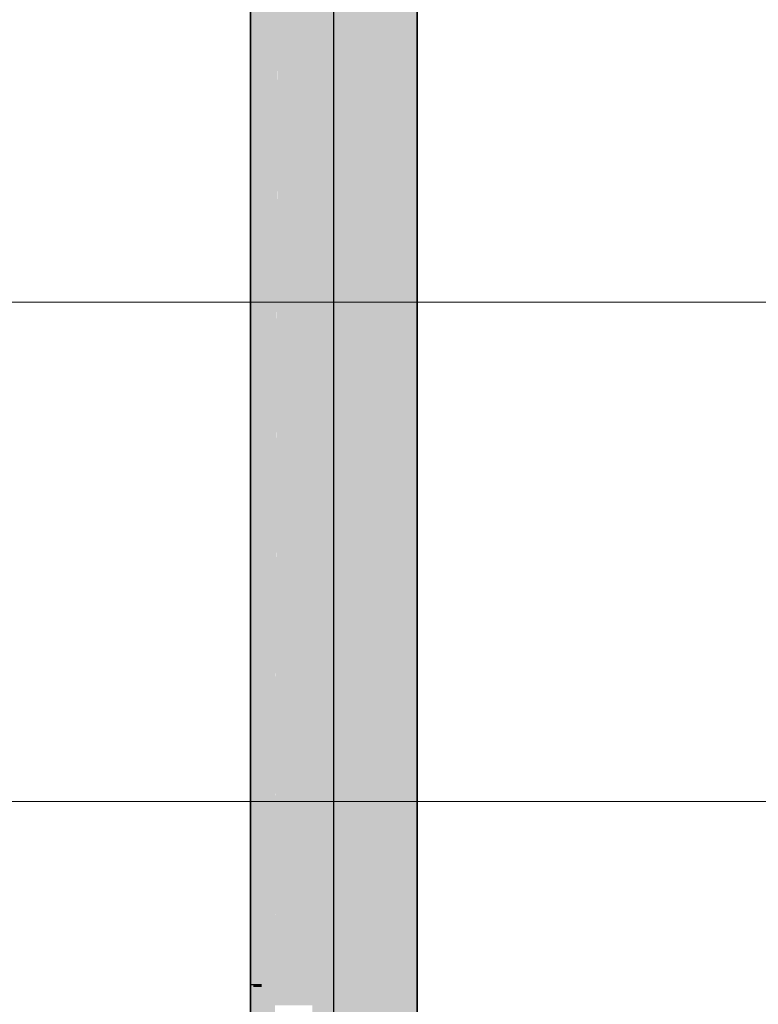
# Model space of a CAD drawing. Extents: x -350 to 540, y -53 to 541.
# Tile 85 of 256: x -216 to -207, y 137 to 149. Entities that reach past the tile are written whole.
import ezdxf
from ezdxf.lldxf.tags import DXFTag

# ---------------------------------------------------------------- set-up
doc = ezdxf.new("R2010")
doc.units = 0
doc.layers.get('0').update_dxf_attribs({"lineweight": 35})
doc.layers.add('5_OG-SCHRAFF-FILL', color=7, linetype='Continuous', lineweight=25)
doc.layers.add('L_Abluft', color=7, linetype='Continuous', lineweight=35, true_color=0xf7d209)
doc.layers.add('L_Abluft-Shading', color=7, linetype='Continuous', lineweight=35, true_color=0xf7d209)
tags = doc.linetypes.add('STRICHPUNKT2', pattern=[12.7, 6.35, -3.175, 0, -3.175]).pattern_tags.tags
tags[10:11] = [DXFTag(74, 4), DXFTag(75, 0), DXFTag(340, '0'), DXFTag(46, 0.0), DXFTag(50, 0.0), DXFTag(44, 0.0), DXFTag(45, 0.0)]
tags[8:9] = [DXFTag(74, 4), DXFTag(75, 0), DXFTag(340, '0'), DXFTag(46, 0.0), DXFTag(50, 0.0), DXFTag(44, 0.0), DXFTag(45, 0.0)]
tags[6:7] = [DXFTag(74, 4), DXFTag(75, 0), DXFTag(340, '0'), DXFTag(46, 0.0), DXFTag(50, 0.0), DXFTag(44, 0.0), DXFTag(45, 0.0)]
tags[4:5] = [DXFTag(74, 4), DXFTag(75, 0), DXFTag(340, '0'), DXFTag(46, 0.0), DXFTag(50, 0.0), DXFTag(44, 0.0), DXFTag(45, 0.0)]

# ---------------------------------------------------------------- blocks, each defined once
blk = doc.blocks.new('Shading-A06HSWGCNL', base_point=(-212, 156.228))
at = {"layer": 'L_Abluft-Shading', "color": 44, "true_color": 0x8b7605}
for points in [[(-212.797, 137.561), (-212.831, 137.561), (-212.797, 156.228)], [(-212.831, 137.561), (-212.797, 156.228), (-212.831, 156.228)], [(-210.831, 136.079), (-210.865, 136.079), (-210.831, 153.911)], [(-210.865, 136.079), (-210.831, 153.911), (-210.865, 153.911)], [(-212.831, 137.545), (-212.797, 137.561), (-212.831, 137.561)], [(-212.797, 137.545), (-212.831, 137.545), (-212.797, 137.561)], [(-212.797, 124.737), (-212.831, 124.737), (-212.797, 137.545)], [(-212.831, 124.737), (-212.797, 137.545), (-212.831, 137.545)]]:
    blk.add_solid(points, dxfattribs=at)
at = {"layer": 'L_Abluft-Shading', "color": 54, "true_color": 0xaa9106}
for points in [[(-212.697, 137.561), (-212.797, 137.561), (-212.697, 156.228)], [(-212.797, 137.561), (-212.697, 156.228), (-212.797, 156.228)], [(-210.865, 136.195), (-210.965, 136.195), (-210.865, 154.011)], [(-210.965, 136.195), (-210.865, 154.011), (-210.965, 154.011)], [(-212.697, 137.524), (-212.697, 137.561), (-212.797, 137.561)], [(-212.697, 137.524), (-212.797, 137.524), (-212.797, 137.561)], [(-212.697, 124.737), (-212.797, 124.737), (-212.697, 137.524)], [(-212.797, 124.737), (-212.697, 137.524), (-212.797, 137.524)]]:
    blk.add_solid(points, dxfattribs=at)
at = {"layer": 'L_Abluft-Shading', "color": 42, "true_color": 0xc6a807}
for points in [[(-212.538, 137.524), (-212.697, 137.524), (-212.538, 156.228)], [(-212.697, 137.524), (-212.538, 156.228), (-212.697, 156.228)], [(-210.965, 136.351), (-211.124, 136.351), (-210.965, 154.193)], [(-211.124, 136.351), (-210.965, 154.193), (-211.124, 154.193)], [(-212.538, 137.437), (-212.538, 137.524), (-212.697, 137.524)], [(-212.538, 137.437), (-212.697, 137.437), (-212.697, 137.524)], [(-212.538, 124.73), (-212.697, 124.73), (-212.538, 137.437)], [(-212.697, 124.73), (-212.538, 137.437), (-212.697, 137.437)]]:
    blk.add_solid(points, dxfattribs=at)
at = {"layer": 'L_Abluft-Shading', "color": 52, "true_color": 0xddbc08}
for points in [[(-212.538, 137.437), (-212.486, 156.228), (-212.538, 156.228)], [(-212.331, 137.437), (-212.538, 137.437), (-212.331, 156.051)], [(-212.538, 137.437), (-212.331, 156.051), (-212.486, 156.051)], [(-211.124, 136.536), (-211.331, 136.536), (-211.124, 154.444)], [(-211.331, 136.536), (-211.124, 154.444), (-211.331, 154.444)], [(-212.331, 137.304), (-212.331, 137.437), (-212.538, 137.437)], [(-212.331, 137.304), (-212.538, 137.304), (-212.538, 137.437)]]:
    blk.add_solid(points, dxfattribs=at)
at = {"layer": 'L_Abluft-Shading', "color": 40, "true_color": 0xedca08}
for points in [[(-212.09, 137.304), (-212.331, 137.304), (-212.09, 155.758)], [(-212.331, 137.304), (-212.09, 155.758), (-212.331, 155.758)], [(-211.331, 136.738), (-211.572, 136.738), (-211.331, 154.748)], [(-211.572, 136.738), (-211.331, 154.748), (-211.572, 154.748)]]:
    blk.add_solid(points, dxfattribs=at)
at = {"layer": 'L_Abluft-Shading', "color": 40, "true_color": 0xf5d108}
for points in [[(-211.831, 137.135), (-212.09, 137.135), (-211.831, 155.428)], [(-212.09, 137.135), (-211.831, 155.428), (-212.09, 155.428)], [(-211.572, 136.942), (-211.831, 136.942), (-211.572, 155.084)], [(-211.831, 136.942), (-211.572, 155.084), (-211.831, 155.084)]]:
    blk.add_solid(points, dxfattribs=at)
blk = doc.blocks.new('Referenz-A06HSWJKNL', base_point=(-324.951, -4.103))
at = {"layer": '5_OG-SCHRAFF-FILL', "color": 0, "lineweight": 13}
for p, q in [((-230.844, 145.754), (-80.452, 145.754)), ((-230.844, 139.754), (-80.452, 139.754))]:
    blk.add_line(p, q, dxfattribs=at)
blk = doc.blocks.new('Wickelfalzrohr-A06HSWMONL', base_point=(-212.831, 121.73))
at = {"color": 0, "linetype": 'ByBlock', "lineweight": -2, "ltscale": 0.35}
for p, q in [((-212.831, 156.228), (-212.831, 121.73)), ((-210.831, 121.73), (-210.831, 156.228))]:
    blk.add_line(p, q, dxfattribs=at)
at = {"color": 0, "linetype": 'STRICHPUNKT2', "lineweight": 25, "ltscale": 0.25}
blk.add_line((-211.831, 121.73), (-211.831, 156.228), dxfattribs=at)

msp = doc.modelspace()

# ---------------------------------------------------------------- block references
at = {"color": 251, "lineweight": 25, "ltscale": 0.25, "true_color": 0x585858}
msp.add_blockref('Referenz-A06HSWJKNL', (-324.951, -4.103), dxfattribs=at)
at = {"layer": 'L_Abluft'}
msp.add_blockref('Shading-A06HSWGCNL', (-212, 156.228), dxfattribs=at)
at = {"layer": 'L_Abluft', "ltscale": 0.35}
msp.add_blockref('Wickelfalzrohr-A06HSWMONL', (-212.831, 121.73), dxfattribs=at)

doc.saveas('drawing.dxf')
